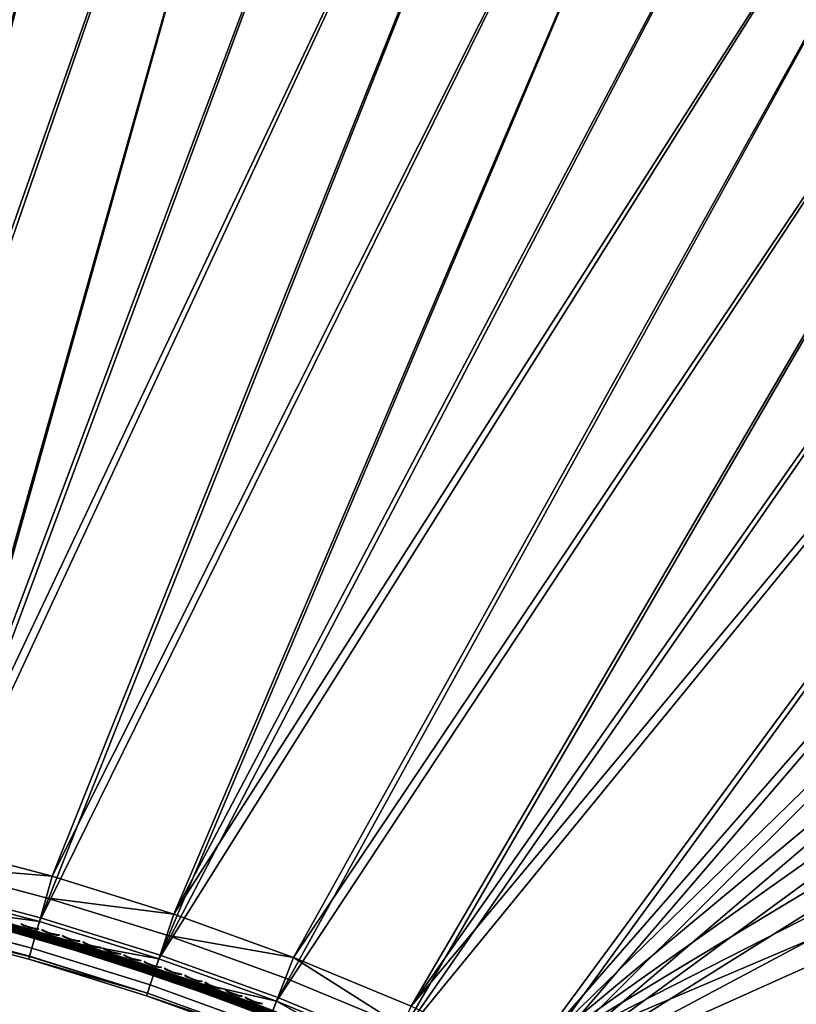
# Model space of a CAD drawing. Header units: inches. Extents: x 0 to 44.3, y -38.2 to 0.
# Tile 11 of 73: x 9.5 to 19.4, y -29.9 to -17.4. Entities that reach past the tile are written whole.
import ezdxf

# ---------------------------------------------------------------- set-up
doc = ezdxf.new("R2010")
doc.units = ezdxf.units.IN
doc.header["$LTSCALE"] = 0.03937
doc.header["$MEASUREMENT"] = 0
for name, color, linetype in [('A-FURN-3-ST', 151, 'Continuous'), ('A-FURN-3-ST-SEAM', 250, 'Continuous'), ('A-FURN-3-STITCH', 15, 'Continuous')]:
    doc.layers.add(name, color=color, linetype=linetype)

msp = doc.modelspace()

# ---------------------------------------------------------------- meshes
at = {"layer": 'A-FURN-3-ST'}
mesh = msp.add_polyface(dxfattribs=at)
corners = [(25.828, -6.106, 5), (12.731, -29.893, 5), (11.23, -29.349, 5), (21.766, -4.423, 5), (9.705, -28.874, 5), (19.693, -3.691, 5), (8.16, -28.469, 5), (17.596, -3.032, 5), (15.476, -2.447, 5), (6.599, -28.134, 5), (13.337, -1.938, 5), (5.024, -27.87, 5), (9.013, -1.148, 5), (3.439, -27.678, 5), (6.832, -0.868, 5), (1.846, -27.558, 5), (2.448, -0.54, 5), (0.25, -27.511, 5), (0.125, -0.493, 5.033), (0.125, -27.511, 5.033), (0.033, -0.493, 5.125), (0.033, -27.511, 5.125), (0, -0.493, 5.25), (0, -27.511, 5.25), (0.125, -26.911, 17.967), (0.173, -27.123, 17.967), (0.25, -26.911, 18), (0.073, -27.111, 17.907), (0.033, -26.911, 17.875), (0.006, -27.088, 17.788), (0, -26.911, 17.75), (0, -27.077, 17.734), (0.033, -1.101, 17.875), (0.125, -1.101, 17.967), (0.25, -1.101, 18), (0.25, -27.125, 17.979), (1.874, -26.959, 18), (0, -27.761, 16.9), (0, -0.251, 16.901), (0, -27.761, 5.5), (0, -0.243, 5.5), (0, -1.101, 17.75), (12.948, -29.333, 18), (25.575, -6.659, 18), (11.42, -28.78, 18), (21.553, -4.994, 18), (9.869, -28.297, 18), (19.501, -4.268, 18), (8.298, -27.885, 18), (17.424, -3.616, 18), (15.326, -3.037, 18), (6.709, -27.544, 18), (13.208, -2.533, 18), (5.107, -27.276, 18), (8.926, -1.751, 18), (3.494, -27.081, 18), (6.767, -1.474, 18), (2.426, -1.149, 18)]
mesh.append_faces([[corners[k] for k in face] for face in [(0, 1, 2), (3, 2, 4), (3, 4, 5), (5, 4, 6), (5, 6, 7), (7, 6, 8), (8, 6, 9), (10, 9, 11), (12, 11, 13), (14, 13, 15), (16, 15, 17), (18, 17, 19), (20, 19, 21), (22, 21, 23), (24, 25, 26), (27, 24, 28), (27, 28, 29), (29, 28, 30), (29, 30, 31), (32, 30, 28), (33, 28, 24), (34, 24, 26), (35, 36, 26), (37, 38, 39), (39, 40, 23), (37, 30, 41), (42, 43, 44), (44, 45, 46), (46, 45, 47), (46, 47, 48), (48, 47, 49), (48, 49, 50), (48, 50, 51), (51, 50, 52), (51, 52, 53), (53, 54, 55), (55, 56, 36), (57, 26, 36)]])
mesh = msp.add_polyface(dxfattribs=at)
corners = [(17.424, -3.616, 18), (17.504, -3.343, 17.963), (15.326, -3.037, 18), (15.396, -2.762, 17.963), (13.208, -2.533, 18), (13.269, -2.255, 17.963), (11.074, -2.104, 18), (17.724, -2.597, 17.185), (17.734, -2.561, 16.901), (15.589, -2.008, 17.185), (17.693, -2.702, 17.45), (15.562, -2.115, 17.45), (17.644, -2.87, 17.678), (15.518, -2.284, 17.678), (17.579, -3.089, 17.853), (15.462, -2.505, 17.853), (13.325, -1.996, 17.853), (17.737, -2.552, 5.5), (15.598, -1.972, 16.901), (17.726, -2.589, 5.309), (15.591, -2, 5.309), (17.596, -3.032, 5), (15.476, -2.447, 5), (17.65, -2.848, 5.038), (15.524, -2.262, 5.038), (15.564, -2.105, 5.147), (17.696, -2.693, 5.147), (6.599, -28.134, 5), (13.337, -1.938, 5), (5.024, -27.87, 5), (11.182, -1.505, 5), (9.013, -1.148, 5), (3.439, -27.678, 5), (6.832, -0.868, 5), (1.846, -27.558, 5), (4.643, -0.666, 5), (2.448, -0.54, 5), (0.25, -27.511, 5), (0.25, -0.493, 5), (0.125, -0.493, 5.033), (0.125, -27.511, 5.033), (0.033, -0.493, 5.125), (0.033, -27.511, 5.125), (0, -0.493, 5.25), (0, -1.101, 17.75), (0, -26.911, 17.75), (0.033, -1.101, 17.875), (0.033, -26.911, 17.875), (0.125, -1.101, 17.967), (0.125, -26.911, 17.967), (0.25, -1.101, 18), (0, -27.511, 5.25), (0, -0.243, 5.5), (0, -27.761, 5.5), (0, -0.251, 16.901), (0, -27.761, 16.9), (5.107, -27.276, 18), (8.926, -1.751, 18), (3.494, -27.081, 18), (6.767, -1.474, 18), (1.874, -26.959, 18), (4.6, -1.273, 18), (2.426, -1.149, 18), (0.25, -26.911, 18)]
mesh.append_faces([[corners[k] for k in face] for face in [(0, 1, 2), (2, 1, 3), (2, 3, 4), (4, 3, 5), (4, 5, 6), (7, 8, 9), (10, 7, 9, 11), (12, 10, 11, 13), (14, 12, 13, 15), (1, 14, 15, 3), (3, 15, 16, 5), (8, 17, 18), (17, 19, 20), (21, 22, 23), (23, 22, 24), (23, 24, 25, 26), (26, 25, 20, 19), (22, 27, 28), (28, 29, 30), (30, 29, 31), (31, 32, 33), (33, 34, 35), (35, 34, 36), (36, 37, 38), (38, 37, 39), (39, 40, 41), (41, 42, 43), (44, 45, 46), (46, 47, 48), (48, 49, 50), (51, 52, 43), (53, 54, 52), (55, 44, 54), (56, 4, 6), (56, 6, 57), (58, 57, 59), (60, 59, 61), (60, 61, 62), (50, 63, 62)]])
mesh = msp.add_polyface(dxfattribs=at)
corners = [(27.539, -7.598, 18), (25.693, -6.401, 17.963), (25.575, -6.659, 18), (23.688, -5.528, 17.963), (23.579, -5.791, 18), (21.553, -4.994, 18), (21.653, -4.727, 17.963), (19.501, -4.268, 18), (28.014, -6.648, 17.185), (26.032, -5.659, 16.901), (26.016, -5.693, 17.185), (24, -4.775, 16.901), (23.985, -4.81, 17.185), (23.943, -4.911, 17.45), (25.97, -5.793, 17.45), (23.876, -5.073, 17.678), (25.898, -5.952, 17.678), (23.789, -5.283, 17.853), (25.803, -6.159, 17.853), (21.886, -4.101, 17.45), (21.825, -4.265, 17.678), (21.745, -4.479, 17.853), (26.035, -5.651, 5.5), (24.003, -4.767, 5.5), (26.019, -5.685, 5.309), (23.988, -4.802, 5.309), (21.89, -4.092, 5.147), (23.947, -4.902, 5.147), (23.885, -5.052, 5.038), (21.833, -4.244, 5.038), (21.766, -4.423, 5), (23.812, -5.229, 5), (25.828, -6.106, 5), (25.907, -5.932, 5.038), (27.811, -7.053, 5), (25.974, -5.784, 5.147), (31.672, -9.156, 5), (14.207, -30.504, 5), (29.76, -8.071, 5), (12.731, -29.893, 5), (11.23, -29.349, 5), (14.449, -29.955, 18), (31.362, -9.68, 18), (29.469, -8.605, 18), (12.948, -29.333, 18), (11.42, -28.78, 18)]
mesh.append_faces([[corners[k] for k in face] for face in [(0, 1, 2), (2, 1, 3), (2, 3, 4), (4, 3, 5), (5, 3, 6), (5, 6, 7), (8, 9, 10), (9, 11, 10), (10, 11, 12), (10, 12, 13, 14), (14, 13, 15, 16), (16, 15, 17, 18), (18, 17, 3, 1), (15, 13, 19, 20), (17, 15, 20, 21), (3, 17, 21, 6), (9, 22, 23), (9, 23, 11), (22, 24, 23), (23, 24, 25), (26, 27, 28, 29), (29, 28, 30), (30, 28, 31), (31, 28, 32), (32, 28, 33), (32, 33, 34), (35, 33, 28, 27), (24, 35, 27, 25), (36, 37, 38), (38, 37, 34), (34, 39, 32), (32, 40, 31), (31, 40, 30), (41, 42, 43), (41, 43, 0), (44, 0, 2), (45, 2, 4), (45, 4, 5)]])
mesh = msp.add_polyface(dxfattribs=at)
corners = [(31.672, -9.156, 5), (15.653, -31.181, 5), (14.207, -30.504, 5), (27.811, -7.053, 5), (12.731, -29.893, 5), (20.786, -34.923, 16.9), (19.526, -33.979, 17.185), (19.505, -34.009, 16.9), (18.203, -33.123, 17.185), (18.183, -33.155, 16.9), (16.842, -32.328, 17.185), (22.545, -35.267, 17.963), (21.448, -34.045, 18), (21.277, -34.272, 17.963), (20.125, -33.101, 18), (19.965, -33.337, 17.963), (19.815, -33.556, 17.853), (21.118, -34.484, 17.853), (19.687, -33.744, 17.678), (20.981, -34.666, 17.678), (19.588, -33.888, 17.45), (20.875, -34.806, 17.45), (20.809, -34.894, 17.185), (18.761, -32.219, 18), (18.612, -32.461, 17.963), (18.472, -32.687, 17.853), (18.353, -32.881, 17.678), (18.261, -33.029, 17.45), (17.359, -31.399, 18), (17.22, -31.648, 17.963), (17.091, -31.88, 17.853), (20.786, -34.923, 5.5), (19.505, -34.009, 5.5), (18.183, -33.155, 5.5), (21.086, -34.524, 5), (20.972, -34.677, 5.038), (19.786, -33.596, 5), (19.679, -33.755, 5.038), (18.445, -32.729, 5), (18.345, -32.892, 5.038), (17.067, -31.923, 5), (16.842, -32.327, 5.309), (18.203, -33.122, 5.309), (19.526, -33.978, 5.309), (20.874, -34.806, 5.146), (20.809, -34.893, 5.309), (19.587, -33.889, 5.146), (18.26, -33.03, 5.146), (15.92, -30.644, 18), (31.362, -9.68, 18), (14.449, -29.955, 18), (27.539, -7.598, 18), (12.948, -29.333, 18)]
mesh.append_faces([[corners[k] for k in face] for face in [(0, 1, 2), (3, 2, 4), (5, 6, 7), (7, 6, 8), (7, 8, 9), (9, 8, 10), (11, 12, 13), (12, 14, 13), (13, 14, 15), (13, 15, 16, 17), (17, 16, 18, 19), (19, 18, 20, 21), (21, 20, 6, 22), (14, 23, 15), (15, 23, 24), (15, 24, 25, 16), (16, 25, 26, 18), (18, 26, 27, 20), (20, 27, 8, 6), (23, 28, 24), (24, 29, 30, 25), (31, 7, 32), (32, 7, 9), (32, 9, 33), (34, 35, 36), (36, 35, 37), (36, 37, 38), (38, 37, 39), (38, 39, 40), (33, 41, 42), (33, 42, 32), (32, 42, 43), (32, 43, 31), (44, 45, 43, 46), (46, 43, 42, 47), (35, 44, 46, 37), (37, 46, 47, 39), (48, 49, 50), (50, 51, 52)]])
mesh = msp.add_polyface(dxfattribs=at)
corners = [(35.028, -12.026, 18), (35.19, -11.792, 17.963), (33.369, -10.581, 17.963), (33.215, -10.821, 18), (31.507, -9.435, 17.963), (31.362, -9.68, 18), (29.605, -8.355, 17.963), (29.469, -8.605, 18), (35.633, -11.153, 17.185), (33.81, -9.895, 16.901), (33.789, -9.927, 17.185), (33.73, -10.019, 17.45), (35.57, -11.244, 17.45), (33.635, -10.166, 17.678), (35.471, -11.387, 17.678), (33.512, -10.358, 17.853), (35.341, -11.574, 17.853), (31.923, -8.733, 16.901), (31.903, -8.766, 17.185), (31.847, -8.86, 17.45), (31.758, -9.011, 17.678), (31.642, -9.207, 17.853), (29.925, -7.769, 17.45), (29.841, -7.922, 17.678), (29.732, -8.122, 17.853), (35.655, -11.122, 16.901), (33.815, -9.888, 5.5), (31.927, -8.726, 5.5), (35.638, -11.146, 5.309), (33.794, -9.919, 5.309), (31.908, -8.759, 5.309), (31.672, -9.156, 5), (29.852, -7.903, 5.038), (31.77, -8.991, 5.038), (33.545, -10.308, 5), (33.648, -10.147, 5.038), (35.375, -11.526, 5), (35.576, -11.235, 5.147), (35.484, -11.369, 5.038), (33.735, -10.011, 5.147), (31.852, -8.852, 5.147), (37.161, -12.808, 5), (15.653, -31.181, 5), (15.92, -30.644, 18)]
mesh.append_faces([[corners[k] for k in face] for face in [(0, 1, 2), (0, 2, 3), (3, 2, 4), (3, 4, 5), (5, 4, 6), (5, 6, 7), (8, 9, 10), (8, 10, 11, 12), (12, 11, 13, 14), (14, 13, 15, 16), (16, 15, 2, 1), (9, 17, 10), (10, 17, 18), (10, 18, 19, 11), (11, 19, 20, 13), (13, 20, 21, 15), (15, 21, 4, 2), (19, 22, 23, 20), (20, 23, 24, 21), (21, 24, 6, 4), (25, 26, 9), (9, 26, 27), (9, 27, 17), (26, 28, 29), (26, 29, 27), (27, 29, 30), (31, 32, 33), (31, 33, 34), (34, 33, 35), (34, 35, 36), (37, 38, 35, 39), (39, 35, 33, 40), (29, 39, 40, 30), (41, 42, 36), (36, 42, 34), (34, 42, 31), (0, 3, 43), (43, 3, 5)]])
mesh = msp.add_polyface(dxfattribs=at)
corners = [(43.998, -18.717, 5.25), (24.893, -37.822, 5.25), (43.974, -18.693, 5.125), (24.869, -37.798, 5.125), (43.909, -18.629, 5.033), (24.805, -37.734, 5.033), (43.821, -18.54, 5), (43.542, -18.819, 17.979), (43.391, -18.971, 18), (43.58, -18.859, 17.973), (43.479, -19.059, 17.967), (43.657, -18.954, 17.907), (43.544, -19.124, 17.875), (43.671, -18.977, 17.877), (43.687, -19.011, 17.809), (43.685, -19.03, 17.734), (43.567, -19.148, 17.75), (43.725, -18.714, 17.911), (43.688, -18.673, 17.916), (43.793, -18.818, 17.849), (25.141, -37.221, 18), (25.229, -37.309, 17.967), (25.294, -37.374, 17.875), (21.086, -34.524, 5), (19.786, -33.596, 5), (18.445, -32.729, 5), (17.067, -31.923, 5), (15.653, -31.181, 5), (42.233, -17.02, 5), (40.593, -15.556, 5), (38.901, -14.152, 5), (37.161, -12.808, 5), (44.175, -18.54, 5.5), (44.168, -18.547, 16.901), (24.716, -37.999, 5.5), (24.716, -37.999, 16.9), (43.797, -18.918, 17.685), (21.448, -34.045, 18), (20.125, -33.101, 18), (18.761, -32.219, 18), (17.359, -31.399, 18), (15.92, -30.644, 18), (41.818, -17.465, 18), (40.194, -16.016, 18), (38.519, -14.626, 18), (36.796, -13.295, 18), (35.028, -12.026, 18)]
mesh.append_faces([[corners[k] for k in face] for face in [(0, 1, 2), (2, 3, 4), (4, 5, 6), (7, 8, 9), (9, 8, 10), (9, 10, 11), (11, 10, 12), (11, 12, 13), (13, 12, 14), (15, 14, 16), (16, 14, 12), (17, 18, 9), (9, 18, 7), (17, 9, 11, 19), (8, 20, 10), (10, 21, 12), (12, 22, 16), (23, 24, 6), (6, 24, 25), (6, 25, 26), (26, 27, 6), (6, 27, 28), (28, 27, 29), (29, 27, 30), (30, 27, 31), (0, 32, 1), (32, 33, 34), (35, 33, 16), (36, 15, 16), (37, 8, 38), (38, 8, 39), (39, 8, 40), (40, 8, 41), (41, 8, 42), (41, 42, 43), (43, 44, 41), (41, 44, 45), (41, 45, 46)]])
mesh = msp.add_polyface(dxfattribs=at)
corners = [(11.07, -29.823, 16.9), (11.082, -29.787, 17.185), (9.568, -29.355, 16.9), (9.578, -29.319, 17.185), (8.045, -28.955, 16.9), (8.053, -28.919, 17.185), (6.506, -28.625, 16.9), (9.791, -28.571, 17.963), (11.42, -28.78, 18), (9.869, -28.297, 18), (8.232, -28.162, 17.963), (8.298, -27.885, 18), (6.656, -27.824, 17.963), (11.245, -29.302, 17.853), (11.33, -29.05, 17.963), (9.718, -28.826, 17.853), (8.171, -28.42, 17.853), (6.607, -28.085, 17.853), (11.173, -29.518, 17.678), (9.656, -29.045, 17.678), (8.119, -28.642, 17.678), (6.565, -28.309, 17.678), (11.117, -29.683, 17.45), (9.608, -29.213, 17.45), (8.079, -28.812, 17.45), (6.533, -28.48, 17.45), (11.07, -29.823, 5.5), (9.568, -29.355, 5.5), (8.045, -28.955, 5.5), (11.083, -29.787, 5.309), (9.578, -29.318, 5.309), (9.608, -29.214, 5.146), (11.117, -29.684, 5.146), (9.652, -29.058, 5.038), (11.169, -29.53, 5.038), (11.23, -29.349, 5), (9.705, -28.874, 5), (8.116, -28.655, 5.038), (8.16, -28.469, 5), (6.563, -28.322, 5.038), (8.054, -28.918, 5.309), (8.079, -28.813, 5.146), (6.506, -28.625, 5.5), (6.533, -28.481, 5.146)]
mesh.append_faces([[corners[k] for k in face] for face in [(0, 1, 2), (2, 1, 3), (2, 3, 4), (4, 3, 5), (4, 5, 6), (7, 8, 9), (7, 9, 10), (10, 9, 11), (10, 11, 12), (13, 14, 7, 15), (15, 7, 10, 16), (16, 10, 12, 17), (18, 13, 15, 19), (19, 15, 16, 20), (20, 16, 17, 21), (22, 18, 19, 23), (23, 19, 20, 24), (24, 20, 21, 25), (1, 22, 23, 3), (3, 23, 24, 5), (26, 0, 2), (26, 2, 27), (27, 2, 4), (27, 4, 28), (28, 4, 6), (26, 27, 29), (29, 27, 30), (29, 30, 31, 32), (32, 31, 33, 34), (35, 33, 36), (36, 33, 37), (36, 37, 38), (38, 37, 39), (27, 28, 30), (30, 28, 40), (30, 40, 41, 31), (31, 41, 37, 33), (28, 42, 40), (41, 43, 39, 37)]])
mesh = msp.add_polyface(dxfattribs=at)
corners = [(15.43, -31.629, 16.9), (14.02, -30.927, 17.185), (14.005, -30.961, 16.9), (12.564, -30.324, 17.185), (12.551, -30.359, 16.9), (11.07, -29.823, 16.9), (11.082, -29.787, 17.185), (14.449, -29.955, 18), (12.948, -29.333, 18), (14.334, -30.215, 17.963), (12.845, -29.599, 17.963), (12.749, -29.846, 17.853), (14.227, -30.458, 17.853), (12.667, -30.058, 17.678), (14.135, -30.666, 17.678), (12.604, -30.221, 17.45), (14.064, -30.826, 17.45), (11.33, -29.05, 17.963), (11.42, -28.78, 18), (9.791, -28.571, 17.963), (11.245, -29.302, 17.853), (11.173, -29.518, 17.678), (11.117, -29.683, 17.45), (15.43, -31.629, 5.5), (14.005, -30.961, 5.5), (12.551, -30.359, 5.5), (11.07, -29.823, 5.5), (14.207, -30.504, 5), (15.568, -31.352, 5.038), (14.129, -30.679, 5.038), (12.731, -29.893, 5), (12.662, -30.071, 5.038), (11.169, -29.53, 5.038), (12.603, -30.222, 5.146), (11.117, -29.684, 5.146), (12.564, -30.323, 5.309), (11.083, -29.787, 5.309), (14.02, -30.926, 5.309), (9.652, -29.058, 5.038), (11.23, -29.349, 5), (14.064, -30.827, 5.146)]
mesh.append_faces([[corners[k] for k in face] for face in [(0, 1, 2), (2, 1, 3), (2, 3, 4), (4, 3, 5), (5, 3, 6), (7, 8, 9), (9, 8, 10), (9, 10, 11, 12), (12, 11, 13, 14), (14, 13, 15, 16), (16, 15, 3, 1), (10, 8, 17), (17, 8, 18), (17, 18, 19), (11, 10, 17, 20), (13, 11, 20, 21), (15, 13, 21, 22), (3, 15, 22, 6), (23, 2, 24), (24, 2, 4), (24, 4, 25), (25, 4, 5), (25, 5, 26), (27, 28, 29), (27, 29, 30), (30, 29, 31), (30, 31, 32), (32, 31, 33, 34), (34, 33, 35, 36), (36, 35, 26), (26, 35, 25), (25, 35, 24), (24, 35, 37), (24, 37, 23), (32, 38, 39), (39, 30, 32), (40, 37, 35, 33), (29, 40, 33, 31)]])
at = {"layer": 'A-FURN-3-ST-SEAM'}
mesh = msp.add_polyface(dxfattribs=at)
corners = [(11.795, -29.784, 17.684), (11.797, -29.778, 17.703), (10.99, -29.501, 17.703), (10.988, -29.507, 17.684), (10.178, -29.243, 17.703), (10.177, -29.249, 17.684), (9.361, -29.005, 17.703), (9.36, -29.011, 17.684), (11.801, -29.766, 17.717), (10.994, -29.488, 17.717), (10.182, -29.23, 17.717), (9.365, -28.993, 17.717), (11, -29.472, 17.726), (10.187, -29.214, 17.726), (9.369, -28.976, 17.726), (8.547, -28.758, 17.726), (8.543, -28.775, 17.717), (10.589, -29.318, 17.727), (12.009, -29.802, 17.727), (9.149, -28.895, 17.727), (9.36, -29.01, 17.665), (10.177, -29.248, 17.665), (10.989, -29.505, 17.665), (11.795, -29.783, 17.665), (9.362, -29.002, 17.647), (10.179, -29.239, 17.647), (10.991, -29.497, 17.647), (11.798, -29.775, 17.647), (8.541, -28.785, 17.647), (8.544, -28.77, 17.634), (9.366, -28.988, 17.634), (10.183, -29.225, 17.634), (10.996, -29.483, 17.634), (9.145, -28.908, 17.628), (10.585, -29.331, 17.628), (12.005, -29.814, 17.628), (11.012, -29.435, 17.721), (10.198, -29.177, 17.721), (9.379, -28.939, 17.721), (8.556, -28.721, 17.721), (9.383, -28.925, 17.708), (8.56, -28.707, 17.708), (9.385, -28.917, 17.69), (8.562, -28.699, 17.69), (9.16, -28.854, 17.671), (10.205, -29.155, 17.69), (10.602, -29.277, 17.671), (11.019, -29.413, 17.69), (12.024, -29.762, 17.671), (11.016, -29.422, 17.708), (10.202, -29.163, 17.708), (11.008, -29.447, 17.629), (11.017, -29.418, 17.652), (10.203, -29.16, 17.652), (9.384, -28.922, 17.652), (8.56, -28.704, 17.652), (9.381, -28.934, 17.638), (8.557, -28.717, 17.638), (9.376, -28.951, 17.629), (8.553, -28.734, 17.629), (10.194, -29.189, 17.629), (11.013, -29.431, 17.638), (10.199, -29.172, 17.638)]
mesh.append_faces([[corners[k] for k in face] for face in [(0, 1, 2, 3), (3, 2, 4, 5), (5, 4, 6, 7), (1, 8, 9, 2), (2, 9, 10, 4), (4, 10, 11, 6), (9, 12, 13, 10), (10, 13, 14, 11), (11, 14, 15, 16), (17, 12, 18), (12, 17, 13), (13, 17, 19), (13, 19, 14), (14, 19, 15), (7, 20, 21, 5), (5, 21, 22, 3), (3, 22, 23, 0), (20, 24, 25, 21), (21, 25, 26, 22), (22, 26, 27, 23), (28, 29, 30, 24), (24, 30, 31, 25), (25, 31, 32, 26), (29, 33, 30), (30, 33, 31), (31, 33, 34), (31, 34, 32), (32, 34, 35), (18, 36, 17), (17, 36, 37), (17, 37, 19), (19, 37, 38), (19, 38, 39), (39, 38, 40, 41), (41, 40, 42, 43), (43, 42, 44), (44, 42, 45), (44, 45, 46), (46, 45, 47), (46, 47, 48), (49, 47, 45, 50), (50, 45, 42, 40), (36, 49, 50, 37), (37, 50, 40, 38), (34, 51, 35), (48, 52, 46), (46, 52, 53), (46, 53, 44), (44, 53, 54), (44, 54, 55), (55, 54, 56, 57), (57, 56, 58, 59), (59, 58, 33), (33, 58, 60), (33, 60, 34), (34, 60, 51), (61, 51, 60, 62), (62, 60, 58, 56), (52, 61, 62, 53), (53, 62, 56, 54)]])
mesh = msp.add_polyface(dxfattribs=at)
corners = [(12.005, -29.814, 17.628), (13.402, -30.359, 17.628), (12.603, -30.059, 17.634), (13.395, -30.376, 17.634), (13.39, -30.389, 17.647), (12.598, -30.072, 17.647), (13.387, -30.397, 17.665), (12.595, -30.08, 17.665), (13.386, -30.398, 17.684), (12.594, -30.081, 17.684), (12.596, -30.076, 17.703), (11.797, -29.778, 17.703), (11.795, -29.784, 17.684), (13.388, -30.392, 17.703), (12.601, -30.064, 17.717), (11.801, -29.766, 17.717), (13.393, -30.38, 17.717), (12.607, -30.047, 17.726), (11.807, -29.749, 17.726), (11, -29.472, 17.726), (10.994, -29.488, 17.717), (13.4, -30.364, 17.726), (13.408, -30.346, 17.727), (12.009, -29.802, 17.727), (11.795, -29.783, 17.665), (11.798, -29.775, 17.647), (10.991, -29.497, 17.647), (10.996, -29.483, 17.634), (11.803, -29.761, 17.634), (12.621, -30.012, 17.721), (13.415, -30.329, 17.721), (12.626, -29.998, 17.708), (13.42, -30.316, 17.708), (12.629, -29.99, 17.69), (13.424, -30.308, 17.69), (13.424, -30.307, 17.671), (12.024, -29.762, 17.671), (11.827, -29.692, 17.69), (11.824, -29.7, 17.708), (11.819, -29.714, 17.721), (11.012, -29.435, 17.721), (11.019, -29.413, 17.69), (11.016, -29.422, 17.708), (12.627, -29.995, 17.652), (13.422, -30.313, 17.652), (13.417, -30.325, 17.638), (12.623, -30.007, 17.638), (13.41, -30.341, 17.629), (12.616, -30.023, 17.629), (11.008, -29.447, 17.629), (11.815, -29.725, 17.629), (11.821, -29.709, 17.638), (11.825, -29.697, 17.652), (11.017, -29.418, 17.652), (11.013, -29.431, 17.638)]
mesh.append_faces([[corners[k] for k in face] for face in [(0, 1, 2), (2, 1, 3), (2, 3, 4), (2, 4, 5), (5, 4, 6), (5, 6, 7), (7, 6, 8), (7, 8, 9), (9, 8, 10), (9, 10, 11, 12), (8, 13, 10), (10, 13, 14), (10, 14, 15, 11), (13, 16, 14), (14, 16, 17), (14, 17, 18, 15), (15, 18, 19, 20), (16, 21, 17), (17, 21, 22), (17, 22, 23), (23, 19, 18), (23, 18, 17), (12, 24, 7, 9), (24, 25, 5, 7), (26, 27, 28, 25), (25, 28, 2, 5), (27, 0, 28), (28, 0, 2), (23, 22, 29), (29, 22, 30), (29, 30, 31), (31, 30, 32), (31, 32, 33), (33, 32, 34), (33, 34, 35), (35, 36, 33), (33, 36, 37), (33, 37, 38, 31), (31, 38, 39, 29), (29, 39, 23), (23, 39, 40), (36, 41, 37), (38, 37, 41, 42), (39, 38, 42, 40), (36, 35, 43), (43, 35, 44), (43, 44, 45), (43, 45, 46), (46, 45, 47), (46, 47, 48), (48, 47, 1), (48, 1, 0), (0, 49, 50), (0, 50, 48), (48, 50, 51, 46), (46, 51, 52, 43), (43, 52, 36), (36, 52, 53), (51, 50, 49, 54), (52, 51, 54, 53)]])
at = {"layer": 'A-FURN-3-STITCH'}
mesh = msp.add_polymesh((7, 4), dxfattribs=at)
for k, corner in enumerate([(9.474, -28.903, 17.745), (9.473, -28.905, 17.742), (9.472, -28.908, 17.738), (9.472, -28.909, 17.736), (9.509, -28.92, 17.749), (9.507, -28.925, 17.749), (9.506, -28.928, 17.745), (9.507, -28.926, 17.74), (9.545, -28.934, 17.752), (9.543, -28.939, 17.752), (9.543, -28.942, 17.748), (9.543, -28.94, 17.743), (9.582, -28.946, 17.753), (9.581, -28.951, 17.753), (9.58, -28.954, 17.749), (9.58, -28.952, 17.744), (9.62, -28.956, 17.752), (9.619, -28.961, 17.752), (9.618, -28.964, 17.748), (9.618, -28.961, 17.743), (9.658, -28.963, 17.749), (9.657, -28.968, 17.75), (9.656, -28.971, 17.745), (9.657, -28.969, 17.741), (9.697, -28.967, 17.745), (9.697, -28.969, 17.743), (9.696, -28.972, 17.739), (9.695, -28.973, 17.736)]):
    mesh.set_mesh_vertex(divmod(k, 4), corner)
mesh = msp.add_polymesh((7, 4), dxfattribs=at)
for k, corner in enumerate([(9.737, -28.978, 17.745), (9.736, -28.98, 17.742), (9.735, -28.982, 17.738), (9.735, -28.984, 17.736), (9.772, -28.995, 17.749), (9.77, -29, 17.749), (9.769, -29.003, 17.745), (9.77, -29.001, 17.74), (9.808, -29.01, 17.752), (9.806, -29.015, 17.752), (9.805, -29.017, 17.748), (9.806, -29.015, 17.743), (9.845, -29.022, 17.753), (9.843, -29.027, 17.753), (9.843, -29.03, 17.749), (9.843, -29.028, 17.744), (9.883, -29.032, 17.752), (9.881, -29.037, 17.752), (9.88, -29.04, 17.748), (9.881, -29.037, 17.743), (9.921, -29.039, 17.749), (9.92, -29.044, 17.75), (9.919, -29.047, 17.745), (9.919, -29.045, 17.741), (9.96, -29.044, 17.745), (9.959, -29.045, 17.743), (9.958, -29.048, 17.739), (9.958, -29.05, 17.736)]):
    mesh.set_mesh_vertex(divmod(k, 4), corner)
mesh = msp.add_polymesh((7, 4), dxfattribs=at)
for k, corner in enumerate([(9.999, -29.055, 17.745), (9.999, -29.056, 17.742), (9.998, -29.059, 17.738), (9.997, -29.061, 17.736), (10.034, -29.072, 17.749), (10.032, -29.077, 17.749), (10.032, -29.08, 17.745), (10.032, -29.078, 17.74), (10.07, -29.087, 17.752), (10.069, -29.092, 17.752), (10.068, -29.095, 17.748), (10.068, -29.093, 17.743), (10.107, -29.1, 17.753), (10.106, -29.105, 17.753), (10.105, -29.107, 17.749), (10.105, -29.105, 17.744), (10.145, -29.11, 17.752), (10.143, -29.115, 17.752), (10.142, -29.118, 17.748), (10.143, -29.115, 17.743), (10.183, -29.118, 17.749), (10.182, -29.122, 17.75), (10.181, -29.125, 17.745), (10.181, -29.123, 17.741), (10.222, -29.123, 17.745), (10.221, -29.124, 17.743), (10.22, -29.127, 17.739), (10.22, -29.128, 17.736)]):
    mesh.set_mesh_vertex(divmod(k, 4), corner)
mesh = msp.add_polymesh((7, 4), dxfattribs=at)
for k, corner in enumerate([(10.261, -29.134, 17.745), (10.261, -29.135, 17.742), (10.26, -29.138, 17.738), (10.259, -29.139, 17.736), (10.296, -29.151, 17.749), (10.294, -29.156, 17.749), (10.293, -29.159, 17.745), (10.294, -29.157, 17.74), (10.332, -29.167, 17.752), (10.33, -29.172, 17.752), (10.329, -29.174, 17.748), (10.33, -29.172, 17.743), (10.369, -29.179, 17.753), (10.367, -29.184, 17.753), (10.366, -29.187, 17.749), (10.367, -29.185, 17.744), (10.406, -29.19, 17.752), (10.405, -29.195, 17.752), (10.404, -29.198, 17.748), (10.405, -29.195, 17.743), (10.444, -29.198, 17.749), (10.443, -29.203, 17.75), (10.442, -29.206, 17.745), (10.443, -29.203, 17.741), (10.483, -29.203, 17.745), (10.483, -29.205, 17.743), (10.482, -29.207, 17.739), (10.481, -29.209, 17.736)]):
    mesh.set_mesh_vertex(divmod(k, 4), corner)
mesh = msp.add_polymesh((7, 4), dxfattribs=at)
for k, corner in enumerate([(10.522, -29.215, 17.745), (10.522, -29.216, 17.742), (10.521, -29.219, 17.738), (10.521, -29.22, 17.736), (10.557, -29.233, 17.749), (10.555, -29.238, 17.749), (10.554, -29.24, 17.745), (10.555, -29.238, 17.74), (10.593, -29.248, 17.752), (10.591, -29.253, 17.752), (10.59, -29.256, 17.748), (10.591, -29.254, 17.743), (10.63, -29.261, 17.753), (10.628, -29.266, 17.753), (10.627, -29.269, 17.749), (10.628, -29.267, 17.744), (10.667, -29.272, 17.752), (10.666, -29.277, 17.752), (10.665, -29.28, 17.748), (10.665, -29.278, 17.743), (10.705, -29.28, 17.749), (10.704, -29.285, 17.75), (10.703, -29.288, 17.745), (10.703, -29.286, 17.741), (10.744, -29.286, 17.745), (10.743, -29.287, 17.743), (10.742, -29.29, 17.739), (10.742, -29.292, 17.736)]):
    mesh.set_mesh_vertex(divmod(k, 4), corner)
mesh = msp.add_polymesh((7, 4), dxfattribs=at)
for k, corner in enumerate([(10.783, -29.298, 17.745), (10.783, -29.299, 17.742), (10.782, -29.302, 17.738), (10.781, -29.303, 17.736), (10.817, -29.316, 17.749), (10.816, -29.321, 17.749), (10.815, -29.324, 17.745), (10.816, -29.321, 17.74), (10.853, -29.332, 17.752), (10.851, -29.337, 17.752), (10.851, -29.339, 17.748), (10.851, -29.337, 17.743), (10.89, -29.345, 17.753), (10.888, -29.35, 17.753), (10.887, -29.353, 17.749), (10.888, -29.351, 17.744), (10.927, -29.356, 17.752), (10.926, -29.361, 17.752), (10.925, -29.364, 17.748), (10.925, -29.362, 17.743), (10.965, -29.365, 17.749), (10.964, -29.37, 17.75), (10.963, -29.372, 17.745), (10.964, -29.37, 17.741), (11.004, -29.371, 17.745), (11.003, -29.372, 17.743), (11.002, -29.375, 17.739), (11.002, -29.376, 17.736)]):
    mesh.set_mesh_vertex(divmod(k, 4), corner)
mesh = msp.add_polymesh((7, 4), dxfattribs=at)
for k, corner in enumerate([(11.043, -29.383, 17.745), (11.043, -29.384, 17.742), (11.042, -29.387, 17.738), (11.041, -29.388, 17.736), (11.077, -29.401, 17.749), (11.076, -29.406, 17.749), (11.075, -29.409, 17.745), (11.075, -29.407, 17.74), (11.113, -29.417, 17.752), (11.111, -29.422, 17.752), (11.11, -29.425, 17.748), (11.111, -29.423, 17.743), (11.149, -29.431, 17.753), (11.148, -29.436, 17.753), (11.147, -29.439, 17.749), (11.148, -29.436, 17.744), (11.187, -29.442, 17.752), (11.185, -29.447, 17.752), (11.184, -29.45, 17.748), (11.185, -29.448, 17.743), (11.225, -29.451, 17.749), (11.223, -29.456, 17.75), (11.222, -29.459, 17.745), (11.223, -29.457, 17.741), (11.263, -29.457, 17.745), (11.263, -29.459, 17.743), (11.262, -29.462, 17.739), (11.261, -29.463, 17.736)]):
    mesh.set_mesh_vertex(divmod(k, 4), corner)
mesh = msp.add_polymesh((7, 4), dxfattribs=at)
for k, corner in enumerate([(11.302, -29.47, 17.745), (11.302, -29.471, 17.742), (11.301, -29.474, 17.738), (11.3, -29.475, 17.736), (11.336, -29.488, 17.749), (11.335, -29.493, 17.749), (11.334, -29.496, 17.745), (11.335, -29.494, 17.74), (11.372, -29.505, 17.752), (11.37, -29.51, 17.752), (11.369, -29.512, 17.748), (11.37, -29.51, 17.743), (11.408, -29.519, 17.753), (11.407, -29.524, 17.753), (11.406, -29.526, 17.749), (11.406, -29.524, 17.744), (11.446, -29.53, 17.752), (11.444, -29.535, 17.752), (11.443, -29.538, 17.748), (11.444, -29.536, 17.743), (11.484, -29.54, 17.749), (11.482, -29.544, 17.75), (11.481, -29.547, 17.745), (11.482, -29.545, 17.741), (11.522, -29.546, 17.745), (11.521, -29.548, 17.743), (11.521, -29.55, 17.739), (11.52, -29.552, 17.736)]):
    mesh.set_mesh_vertex(divmod(k, 4), corner)
mesh = msp.add_polymesh((7, 4), dxfattribs=at)
for k, corner in enumerate([(11.561, -29.559, 17.745), (11.56, -29.56, 17.742), (11.559, -29.563, 17.738), (11.559, -29.564, 17.736), (11.595, -29.578, 17.749), (11.593, -29.583, 17.749), (11.592, -29.585, 17.745), (11.593, -29.583, 17.74), (11.63, -29.594, 17.752), (11.628, -29.599, 17.752), (11.628, -29.602, 17.748), (11.628, -29.6, 17.743), (11.667, -29.609, 17.753), (11.665, -29.614, 17.753), (11.664, -29.616, 17.749), (11.665, -29.614, 17.744), (11.704, -29.621, 17.752), (11.702, -29.625, 17.752), (11.701, -29.628, 17.748), (11.702, -29.626, 17.743), (11.742, -29.63, 17.749), (11.74, -29.635, 17.75), (11.739, -29.638, 17.745), (11.74, -29.635, 17.741), (11.78, -29.637, 17.745), (11.779, -29.638, 17.743), (11.779, -29.641, 17.739), (11.778, -29.642, 17.736)]):
    mesh.set_mesh_vertex(divmod(k, 4), corner)
mesh = msp.add_polymesh((7, 4), dxfattribs=at)
for k, corner in enumerate([(11.819, -29.65, 17.745), (11.818, -29.651, 17.742), (11.817, -29.654, 17.738), (11.817, -29.656, 17.736), (11.853, -29.669, 17.749), (11.851, -29.674, 17.749), (11.85, -29.677, 17.745), (11.851, -29.675, 17.74), (11.888, -29.686, 17.752), (11.886, -29.691, 17.752), (11.885, -29.694, 17.748), (11.886, -29.691, 17.743), (11.924, -29.701, 17.753), (11.922, -29.705, 17.753), (11.921, -29.708, 17.749), (11.922, -29.706, 17.744), (11.961, -29.713, 17.752), (11.96, -29.718, 17.752), (11.959, -29.72, 17.748), (11.959, -29.718, 17.743), (11.999, -29.722, 17.749), (11.997, -29.727, 17.75), (11.996, -29.73, 17.745), (11.997, -29.728, 17.741), (12.037, -29.73, 17.745), (12.037, -29.731, 17.743), (12.036, -29.734, 17.739), (12.035, -29.735, 17.736)]):
    mesh.set_mesh_vertex(divmod(k, 4), corner)
mesh = msp.add_polymesh((7, 4), dxfattribs=at)
for k, corner in enumerate([(12.076, -29.743, 17.745), (12.076, -29.744, 17.742), (12.075, -29.747, 17.738), (12.074, -29.749, 17.736), (12.11, -29.762, 17.749), (12.108, -29.767, 17.749), (12.107, -29.77, 17.745), (12.108, -29.768, 17.74), (12.145, -29.78, 17.752), (12.143, -29.784, 17.752), (12.142, -29.787, 17.748), (12.143, -29.785, 17.743), (12.181, -29.794, 17.753), (12.179, -29.799, 17.753), (12.178, -29.802, 17.749), (12.179, -29.8, 17.744), (12.218, -29.807, 17.752), (12.216, -29.812, 17.752), (12.215, -29.815, 17.748), (12.216, -29.812, 17.743), (12.256, -29.817, 17.749), (12.254, -29.822, 17.75), (12.253, -29.825, 17.745), (12.254, -29.822, 17.741), (12.294, -29.824, 17.745), (12.293, -29.826, 17.743), (12.292, -29.829, 17.739), (12.292, -29.83, 17.736)]):
    mesh.set_mesh_vertex(divmod(k, 4), corner)
mesh = msp.add_polymesh((7, 4), dxfattribs=at)
for k, corner in enumerate([(12.333, -29.838, 17.745), (12.332, -29.84, 17.742), (12.331, -29.842, 17.738), (12.33, -29.844, 17.736), (12.366, -29.858, 17.749), (12.364, -29.863, 17.749), (12.363, -29.865, 17.745), (12.364, -29.863, 17.74), (12.401, -29.875, 17.752), (12.399, -29.88, 17.752), (12.398, -29.883, 17.748), (12.399, -29.881, 17.743), (12.437, -29.89, 17.753), (12.435, -29.895, 17.753), (12.434, -29.898, 17.749), (12.435, -29.896, 17.744), (12.474, -29.903, 17.752), (12.472, -29.908, 17.752), (12.471, -29.911, 17.748), (12.472, -29.909, 17.743), (12.512, -29.913, 17.749), (12.51, -29.918, 17.75), (12.509, -29.921, 17.745), (12.51, -29.919, 17.741), (12.55, -29.921, 17.745), (12.549, -29.923, 17.743), (12.548, -29.925, 17.739), (12.548, -29.927, 17.736)]):
    mesh.set_mesh_vertex(divmod(k, 4), corner)

doc.saveas('drawing.dxf')
